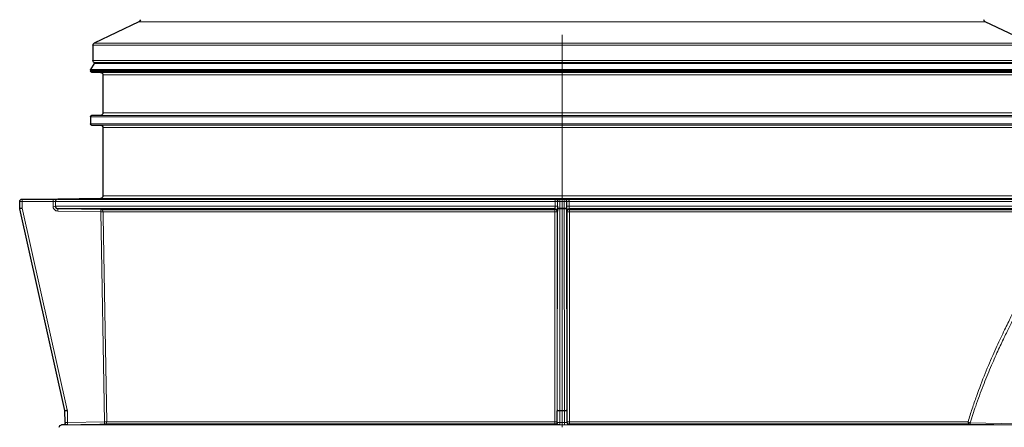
# Model space of a CAD drawing. Header units: millimetres. Extents: x -8866 to 77461, y -114325 to -28406.
# Tile 6 of 37: x 12791 to 12833, y -37523 to -37506. Entities that reach past the tile are written whole.
import ezdxf

# ---------------------------------------------------------------- set-up
doc = ezdxf.new("R2010")
doc.units = ezdxf.units.MM
doc.linetypes.add('CENTERX2', pattern=[20.32, 12.7, -2.54, 2.54, -2.54])
doc.linetypes.add('DASHDOT', pattern=[25.4, 12.7, -6.35, 0, -6.35])
doc.layers.add('0O', color=7, linetype='Continuous', lineweight=18)
doc.layers.add('6', color=2, linetype='Continuous', lineweight=25)

# ---------------------------------------------------------------- blocks, each defined once
blk = doc.blocks.new('s4')
at = {"color": 7, "linetype": 'CENTERX2', "lineweight": 18, "ltscale": 0.5}
blk.add_line((9228.023, -37475.331), (9228.023, -37615.431), dxfattribs=at)
at = {"color": 8, "linetype": 'Continuous', "lineweight": 18}
for p, q in [((9210.216, -37596.708), (9243.881, -37596.708)), ((9243.881, -37596.708), (9245.83, -37596.708)), ((9208.273, -37597.695), (9245.612, -37597.695)), ((9247.716, -37597.604), (9208.33, -37597.604)), ((9245.612, -37597.695), (9247.773, -37597.695)), ((9247.773, -37598.331), (9208.273, -37598.331)), ((9208.173, -37598.745), (9247.873, -37598.745)), ((9208.173, -37598.782), (9247.873, -37598.782)), ((9208.18, -37598.72), (9247.867, -37598.72)), ((9208.332, -37598.456), (9247.715, -37598.456)), ((9208.223, -37598.832), (9247.824, -37598.832)), ((9208.598, -37598.839), (9247.449, -37598.839)), ((9208.696, -37598.939), (9247.35, -37598.939)), ((9208.173, -37600.699), (9247.873, -37600.699)), ((9208.223, -37600.649), (9247.824, -37600.649)), ((9208.598, -37600.642), (9247.449, -37600.642)), ((9208.696, -37600.542), (9247.35, -37600.542)), ((9208.173, -37601), (9247.873, -37601)), ((9208.223, -37601.05), (9247.824, -37601.05)), ((9208.598, -37601.057), (9247.449, -37601.057)), ((9208.696, -37601.157), (9247.35, -37601.157)), ((9208.598, -37604.133), (9247.449, -37604.133)), ((9247.35, -37604.033), (9208.696, -37604.033)), ((9227.932, -37604.265), (9227.932, -37604.165)), ((9228.115, -37604.265), (9228.115, -37604.165)), ((9206.698, -37604.265), (9227.727, -37604.265)), ((9227.727, -37604.468), (9206.698, -37604.468)), ((9227.727, -37604.265), (9227.727, -37604.468)), ((9227.832, -37604.553), (9227.823, -37613.033)), ((9227.825, -37604.265), (9227.832, -37604.265)), ((9227.825, -37604.468), (9227.825, -37604.265)), ((9227.832, -37604.265), (9227.832, -37604.553)), ((9227.923, -37613.055), (9227.932, -37604.575)), ((9227.932, -37604.553), (9227.932, -37604.265)), ((9227.932, -37604.265), (9228.115, -37604.265)), ((9228.115, -37604.553), (9227.932, -37604.553)), ((9227.932, -37604.575), (9227.932, -37604.553)), ((9227.932, -37604.575), (9228.115, -37604.575)), ((9228.115, -37604.265), (9228.115, -37604.553)), ((9228.115, -37604.575), (9228.115, -37604.553)), ((9228.115, -37604.575), (9228.124, -37613.055)), ((9228.215, -37604.553), (9228.215, -37604.265)), ((9228.215, -37604.265), (9228.222, -37604.265)), ((9228.224, -37613.033), (9228.215, -37604.553)), ((9228.222, -37604.265), (9228.222, -37604.468)), ((9228.32, -37604.468), (9228.32, -37604.265)), ((9228.32, -37604.265), (9249.348, -37604.265)), ((9249.348, -37604.468), (9228.32, -37604.468)), ((9250.751, -37604.553), (9248.85, -37613.033)), ((9249.348, -37604.265), (9249.348, -37604.468)), ((9249.448, -37604.468), (9249.448, -37604.265)), ((9249.448, -37604.265), (9250.751, -37604.265)), ((9250.751, -37604.265), (9250.751, -37604.553)), ((9208.709, -37604.698), (9227.716, -37604.698)), ((9227.815, -37604.7), (9227.824, -37604.668)), ((9227.815, -37613.533), (9227.815, -37604.7)), ((9228.223, -37604.668), (9228.232, -37604.7)), ((9228.232, -37604.7), (9228.232, -37613.533)), ((9228.33, -37604.698), (9247.338, -37604.698)), ((9247.283, -37613.533), (9247.438, -37604.7)), ((9247.438, -37604.7), (9249.251, -37604.668)), ((9228.124, -37613.055), (9227.923, -37613.055)), ((9227.923, -37613.075), (9228.124, -37613.075)), ((9227.923, -37613.562), (9227.923, -37613.075)), ((9228.124, -37613.075), (9228.124, -37613.562)), ((9248.845, -37613.073), (9248.837, -37613.56)), ((9210.846, -37613.582), (9208.856, -37613.613)), ((9208.857, -37613.665), (9210.848, -37613.633)), ((9249.086, -37613.665), (9208.857, -37613.665)), ((9227.716, -37613.531), (9210.935, -37613.531)), ((9227.823, -37613.56), (9227.815, -37613.533)), ((9228.124, -37613.562), (9227.923, -37613.562)), ((9227.923, -37613.664), (9228.124, -37613.664)), ((9228.232, -37613.533), (9228.224, -37613.56)), ((9247.184, -37613.531), (9228.33, -37613.531)), ((9248.837, -37613.56), (9247.283, -37613.533))]:
    blk.add_line(p, q, dxfattribs=at)
at = {"color": 7, "linetype": 'CENTERX2', "lineweight": 18}
blk.add_line((9228.023, -37674.431), (9228.023, -37597.431), dxfattribs=at)
at = {"color": 7, "linetype": 'Continuous', "lineweight": 25}
for p, q in [((9208.373, -37598.431), (9247.673, -37598.431)), ((9208.375, -37598.431), (9247.671, -37598.431)), ((9227.724, -37604.165), (9206.797, -37604.165)), ((9227.754, -37604.165), (9227.724, -37604.165)), ((9227.932, -37604.165), (9227.925, -37604.165)), ((9228.115, -37604.165), (9227.932, -37604.165)), ((9228.122, -37604.165), (9228.115, -37604.165)), ((9228.323, -37604.165), (9228.293, -37604.165)), ((9249.25, -37604.165), (9228.323, -37604.165)), ((9206.797, -37604.568), (9227.724, -37604.568)), ((9227.715, -37604.6), (9208.61, -37604.6)), ((9228.323, -37604.568), (9249.25, -37604.568)), ((9247.436, -37604.6), (9228.332, -37604.6)), ((9227.823, -37613.073), (9227.823, -37613.56)), ((9228.224, -37613.56), (9228.224, -37613.073)), ((9210.848, -37613.633), (9227.715, -37613.633)), ((9228.332, -37613.633), (9247.282, -37613.633))]:
    blk.add_line(p, q, dxfattribs=at)
at = {"color": 8, "linetype": 'Continuous', "lineweight": 18, "flags": 128}
for points in [[(9227.724, -37604.568), (9227.723, -37604.571), (9227.719, -37604.585), (9227.715, -37604.6)], [(9227.727, -37604.468), (9227.746, -37604.468), (9227.764, -37604.468), (9227.781, -37604.468), (9227.796, -37604.468), (9227.809, -37604.468), (9227.818, -37604.468), (9227.823, -37604.468), (9227.825, -37604.468)], [(9227.832, -37604.265), (9227.834, -37604.265), (9227.84, -37604.265), (9227.849, -37604.265), (9227.862, -37604.265), (9227.877, -37604.265), (9227.894, -37604.265), (9227.913, -37604.265), (9227.932, -37604.265)], [(9227.832, -37604.553), (9227.834, -37604.553), (9227.84, -37604.553), (9227.849, -37604.553), (9227.862, -37604.553), (9227.877, -37604.553), (9227.894, -37604.553), (9227.913, -37604.553), (9227.932, -37604.553)], [(9228.115, -37604.265), (9228.134, -37604.265), (9228.153, -37604.265), (9228.17, -37604.265), (9228.185, -37604.265), (9228.198, -37604.265), (9228.207, -37604.265), (9228.213, -37604.265), (9228.215, -37604.265)], [(9228.115, -37604.553), (9228.134, -37604.553), (9228.153, -37604.553), (9228.17, -37604.553), (9228.185, -37604.553), (9228.198, -37604.553), (9228.207, -37604.553), (9228.213, -37604.553), (9228.215, -37604.553)], [(9228.32, -37604.468), (9228.301, -37604.468), (9228.282, -37604.468), (9228.265, -37604.468), (9228.251, -37604.468), (9228.238, -37604.468), (9228.229, -37604.468), (9228.224, -37604.468), (9228.222, -37604.468)], [(9228.332, -37604.6), (9228.331, -37604.596), (9228.327, -37604.582), (9228.323, -37604.568)], [(9249.25, -37604.568), (9249.05, -37604.571), (9248.25, -37604.585), (9247.436, -37604.6)], [(9250.751, -37604.265), (9250.77, -37604.265), (9250.789, -37604.265), (9250.806, -37604.265), (9250.821, -37604.265), (9250.834, -37604.265), (9250.843, -37604.265), (9250.849, -37604.265), (9250.85, -37604.265)], [(9250.751, -37604.553), (9250.77, -37604.553), (9250.789, -37604.553), (9250.806, -37604.553), (9250.821, -37604.553), (9250.834, -37604.553), (9250.843, -37604.553), (9250.849, -37604.553), (9250.85, -37604.553)], [(9227.716, -37604.698), (9227.716, -37604.898), (9227.716, -37605.698), (9227.716, -37608.897), (9227.716, -37613.531)], [(9228.33, -37613.531), (9228.33, -37613.331), (9228.33, -37612.532), (9228.33, -37609.332), (9228.33, -37604.698)], [(9247.338, -37604.698), (9247.335, -37604.898), (9247.321, -37605.698), (9247.265, -37608.897), (9247.184, -37613.531)], [(9247.338, -37604.698), (9247.34, -37604.698), (9247.346, -37604.698), (9247.355, -37604.698), (9247.368, -37604.698), (9247.383, -37604.699), (9247.4, -37604.699), (9247.418, -37604.699), (9247.438, -37604.7)], [(9248.945, -37613.075), (9248.943, -37613.075), (9248.937, -37613.075), (9248.928, -37613.074), (9248.915, -37613.074), (9248.9, -37613.074), (9248.883, -37613.074), (9248.865, -37613.073), (9248.845, -37613.073)], [(9227.715, -37613.633), (9227.716, -37613.637), (9227.72, -37613.651), (9227.723, -37613.66)], [(9227.923, -37613.664), (9227.923, -37613.661), (9227.923, -37613.655), (9227.923, -37613.646), (9227.923, -37613.633), (9227.923, -37613.618), (9227.923, -37613.6), (9227.923, -37613.581), (9227.923, -37613.562)], [(9228.124, -37613.664), (9228.124, -37613.661), (9228.124, -37613.655), (9228.124, -37613.646), (9228.124, -37613.633), (9228.124, -37613.618), (9228.124, -37613.6), (9228.124, -37613.581), (9228.124, -37613.562)], [(9228.324, -37613.66), (9228.325, -37613.657), (9228.329, -37613.643), (9228.332, -37613.633)], [(9247.184, -37613.531), (9247.186, -37613.531), (9247.192, -37613.532), (9247.201, -37613.532), (9247.214, -37613.532), (9247.229, -37613.532), (9247.246, -37613.532), (9247.264, -37613.533), (9247.283, -37613.533)], [(9247.282, -37613.633), (9247.482, -37613.637), (9248.282, -37613.651), (9248.835, -37613.66)]]:
    blk.add_lwpolyline(points, dxfattribs=at)
at = {"color": 7, "linetype": 'Continuous', "lineweight": 25}
for centre, start, end in [((9210.173, -37596.618), 295.4077, 0), ((9245.873, -37596.618), 180, 244.5923), ((9227.925, -37604.265), 89.9974, 180.0061), ((9227.932, -37604.265), 89.9974, 180.0061), ((9228.122, -37604.265), 359.9939, 90.0026), ((9227.724, -37604.668), 43.9287, 89.9733), ((9228.323, -37604.668), 90.0149, 179.9856), ((9228.324, -37613.56), 179.9997, 221.571)]:
    blk.add_arc(centre, 0.1, start, end, dxfattribs=at)
at = {"color": 8, "linetype": 'Continuous', "lineweight": 18}
for centre, radius, start, end in [((9227.923, -37604.24), 0.185, 155.895, 187.6051), ((9228.115, -37604.265), 0.1, 359.9939, 90.0026), ((9228.124, -37604.24), 0.185, 352.3949, 24.105), ((9244.657, -37604.24), 4.791, 359.7017, 0.8976), ((9246, -37604.239), 4.751, 359.6966, 0.9027), ((9227.715, -37604.7), 0.1, 0.0183, 89.9795), ((9226.115, -37604.674), 1.601, 359.1528, 2.6686), ((9227.724, -37604.668), 0.1, 0.0088, 43.9274), ((9227.909, -37604.443), 0.134, 235.2423, 280.0859), ((9228.138, -37604.443), 0.134, 259.9141, 304.7577), ((9228.332, -37604.7), 0.1, 90.0205, 179.9817), ((9229.932, -37604.674), 1.601, 177.3314, 180.8472), ((9247.438, -37604.7), 0.1, 91.0055, 179.0023), ((9252.22, -37604.591), 4.784, 180.1006, 181.2981), ((9254.017, -37604.56), 4.767, 180.0994, 181.3011), ((9249.398, -37603.797), 0.673, 265.767, 274.2398), ((9245.789, -37626.802), 22.795, 77.1768, 77.4268), ((9227.74, -37606.126), 1.429, 87.0163, 90.9642), ((9228.306, -37606.126), 1.429, 89.0358, 92.9837), ((9227.899, -37612.922), 0.134, 235.2517, 280.0764), ((9227.898, -37611.622), 1.453, 267.0334, 270.9792), ((9228.147, -37612.922), 0.134, 259.9236, 304.7483), ((9228.149, -37611.622), 1.453, 269.0208, 272.9666), ((9249.045, -37613.076), 0.2, 167.3635, 179), ((9244.015, -37634.716), 22.216, 77.1735, 77.4301), ((9210.819, -37613.43), 0.155, 280.2994, 318.979), ((9211.986, -37613.573), 1.14, 180.4664, 183.031), ((9210.84, -37613.538), 0.0955, 274.6098, 3.9277), ((9226.053, -37613.557), 1.663, 357.3606, 0.8664), ((9227.715, -37613.533), 0.1, 270.0192, 359.9968), ((9227.74, -37614.959), 1.428, 87.0159, 90.9644), ((9227.723, -37613.56), 0.1, 270.0118, 359.9993), ((9228.306, -37614.959), 1.428, 89.0356, 92.9841), ((9228.332, -37613.533), 0.1, 180.0032, 269.9808), ((9228.324, -37613.56), 0.1, 221.5685, 269.9872), ((9229.993, -37613.557), 1.663, 179.1336, 182.6394), ((9247.284, -37613.533), 0.1, 178.9968, 268.994), ((9252.051, -37613.641), 4.769, 178.6992, 179.9007), ((9253.604, -37613.668), 4.769, 178.7, 179.9015)]:
    blk.add_arc(centre, radius, start, end, dxfattribs=at)
at = {"color": 8, "linetype": 'Continuous', "lineweight": 18, "extrusion": (0, 0, -1)}
for centre, major_axis, ratio, start_param, end_param in [((9227.824, -37613.076), (0, 0.2), 0.005235, 4.729843, 4.932938), ((9227.924, -37613.076), (0, 0.1), 0.01047, 4.729844, 4.93294), ((9228.123, -37613.076), (0, 0.1), 0.01047, 1.350246, 1.553341), ((9228.223, -37613.076), (0, 0.2), 0.005235, 1.350247, 1.553343)]:
    blk.add_ellipse(centre, major_axis=major_axis, ratio=ratio, start_param=start_param, end_param=end_param, dxfattribs=at)
at = {"color": 8, "linetype": 'Continuous', "lineweight": 18}
for points, knots in [([(9227.724, -37604.165), (9227.724, -37604.165), (9227.724, -37604.165), (9227.724, -37604.165), (9227.724, -37604.165), (9227.724, -37604.165), (9227.725, -37604.165), (9227.725, -37604.165), (9227.725, -37604.165), (9227.726, -37604.168), (9227.726, -37604.173), (9227.726, -37604.184), (9227.726, -37604.199), (9227.727, -37604.226), (9227.727, -37604.248), (9227.727, -37604.265)], [0, 0, 0, 0, 0.000088, 0.000204, 0.000424, 0.001231, 0.004404, 0.017029, 0.067528, 0.168714, 0.269898, 0.371086, 0.575392, 0.688604, 1, 1, 1, 1]), ([(9227.724, -37604.165), (9227.724, -37604.165), (9227.725, -37604.166), (9227.725, -37604.178), (9227.726, -37604.201), (9227.727, -37604.231), (9227.727, -37604.253), (9227.727, -37604.265)], [0, 0, 0, 0, 0.131749, 0.348902, 0.565988, 0.783026, 1, 1, 1, 1]), ([(9228.32, -37604.265), (9228.32, -37604.248), (9228.32, -37604.226), (9228.32, -37604.199), (9228.321, -37604.184), (9228.321, -37604.173), (9228.321, -37604.168), (9228.322, -37604.165), (9228.322, -37604.165), (9228.322, -37604.165), (9228.322, -37604.165), (9228.323, -37604.165), (9228.323, -37604.165), (9228.323, -37604.165), (9228.323, -37604.165), (9228.323, -37604.165)], [0, 0, 0, 0, 0.311396, 0.424608, 0.628914, 0.730102, 0.831286, 0.932472, 0.982971, 0.995596, 0.998769, 0.999576, 0.999796, 0.999912, 1, 1, 1, 1]), ([(9228.32, -37604.265), (9228.32, -37604.253), (9228.32, -37604.231), (9228.321, -37604.201), (9228.321, -37604.178), (9228.322, -37604.166), (9228.322, -37604.165), (9228.323, -37604.165)], [0, 0, 0, 0, 0.216974, 0.434012, 0.651098, 0.868251, 1, 1, 1, 1]), ([(9249.25, -37604.165), (9249.25, -37604.165), (9249.25, -37604.165), (9249.25, -37604.165), (9249.25, -37604.165), (9249.25, -37604.165), (9249.251, -37604.165), (9249.255, -37604.165), (9249.263, -37604.165), (9249.276, -37604.168), (9249.291, -37604.173), (9249.309, -37604.184), (9249.325, -37604.199), (9249.343, -37604.226), (9249.346, -37604.248), (9249.348, -37604.265)], [0, 0, 0, 0, 0.000088, 0.000204, 0.000424, 0.001231, 0.004404, 0.01703, 0.067528, 0.168715, 0.269899, 0.371089, 0.575422, 0.688602, 1, 1, 1, 1]), ([(9249.25, -37604.165), (9249.257, -37604.165), (9249.275, -37604.166), (9249.302, -37604.178), (9249.328, -37604.201), (9249.345, -37604.231), (9249.347, -37604.253), (9249.348, -37604.265)], [0, 0, 0, 0, 0.131749, 0.348902, 0.565988, 0.783026, 1, 1, 1, 1]), ([(9227.727, -37604.468), (9227.727, -37604.479), (9227.727, -37604.502), (9227.726, -37604.532), (9227.726, -37604.554), (9227.725, -37604.566), (9227.724, -37604.567), (9227.724, -37604.568)], [0, 0, 0, 0, 0.2170103, 0.4340117, 0.6510955, 0.868252, 1, 1, 1, 1]), ([(9227.727, -37604.265), (9227.73, -37604.265), (9227.735, -37604.265), (9227.739, -37604.265), (9227.74, -37604.265)], [0, 0, 0, 0, 0.823088, 1, 1, 1, 1]), ([(9227.74, -37604.265), (9227.742, -37604.265), (9227.755, -37604.265), (9227.779, -37604.265), (9227.804, -37604.265), (9227.822, -37604.265), (9227.824, -37604.265), (9227.825, -37604.265)], [0, 0, 0, 0, 0.049917, 0.287439, 0.524958, 0.762482, 1, 1, 1, 1]), ([(9228.222, -37604.265), (9228.223, -37604.265), (9228.225, -37604.265), (9228.242, -37604.265), (9228.268, -37604.265), (9228.291, -37604.265), (9228.305, -37604.265), (9228.307, -37604.265)], [0, 0, 0, 0, 0.237518, 0.475042, 0.712561, 0.950083, 1, 1, 1, 1]), ([(9228.307, -37604.265), (9228.308, -37604.265), (9228.312, -37604.265), (9228.317, -37604.265), (9228.32, -37604.265)], [0, 0, 0, 0, 0.176912, 1, 1, 1, 1]), ([(9228.323, -37604.568), (9228.322, -37604.567), (9228.322, -37604.564), (9228.321, -37604.546), (9228.32, -37604.521), (9228.32, -37604.493), (9228.32, -37604.475), (9228.32, -37604.468)], [0, 0, 0, 0, 0.217213, 0.434389, 0.651527, 0.868564, 1, 1, 1, 1]), ([(9249.251, -37604.668), (9249.277, -37604.667), (9249.303, -37604.662), (9249.339, -37604.647), (9249.35, -37604.64), (9249.372, -37604.626), (9249.381, -37604.617), (9249.4, -37604.599), (9249.408, -37604.589), (9249.422, -37604.567), (9249.428, -37604.556), (9249.438, -37604.532), (9249.442, -37604.519), (9249.447, -37604.494), (9249.448, -37604.481), (9249.448, -37604.468)], [0, 0, 0, 0, 0.25, 0.25, 0.375, 0.375, 0.5, 0.5, 0.625, 0.625, 0.75, 0.75, 0.875, 0.875, 1, 1, 1, 1]), ([(9249.349, -37604.265), (9249.35, -37604.265), (9249.352, -37604.265), (9249.362, -37604.265), (9249.384, -37604.265), (9249.414, -37604.265), (9249.437, -37604.265), (9249.448, -37604.265)], [0, 0, 0, 0, 0.049917, 0.287439, 0.524958, 0.762482, 1, 1, 1, 1]), ([(9208.674, -37608.536), (9208.686, -37608.558), (9208.709, -37608.601), (9208.817, -37608.802), (9208.971, -37609.096), (9209.173, -37609.492), (9209.412, -37609.976), (9209.685, -37610.557), (9209.987, -37611.236), (9210.303, -37612.012), (9210.595, -37612.797), (9210.77, -37613.343), (9210.846, -37613.582)], [0, 0, 0, 0, 0.099614, 0.199587, 0.299238, 0.398551, 0.498162, 0.597523, 0.703941, 0.810652, 0.917076, 1, 1, 1, 1]), ([(9210.935, -37613.531), (9210.879, -37613.345), (9210.821, -37613.163), (9210.732, -37612.896), (9210.702, -37612.807), (9210.642, -37612.633), (9210.612, -37612.547), (9210.461, -37612.124), (9210.338, -37611.804), (9210.094, -37611.199), (9209.972, -37610.915), (9209.795, -37610.515), (9209.737, -37610.386), (9209.625, -37610.14), (9209.57, -37610.023), (9209.412, -37609.689), (9209.314, -37609.489), (9209.182, -37609.224), (9209.14, -37609.142), (9209.082, -37609.027), (9209.064, -37608.99), (9209.028, -37608.92), (9209.011, -37608.887), (9208.93, -37608.73), (9208.878, -37608.632), (9208.804, -37608.491), (9208.781, -37608.448), (9208.774, -37608.434)], [0, 0, 0, 0, 0.0625, 0.0625, 0.09375, 0.09375, 0.125, 0.125, 0.25, 0.25, 0.375, 0.375, 0.4375, 0.4375, 0.5, 0.5, 0.625, 0.625, 0.6875, 0.6875, 0.71875, 0.71875, 0.75, 0.75, 0.875, 0.875, 1, 1, 1, 1]), ([(9227.723, -37613.66), (9227.725, -37613.661), (9227.73, -37613.661), (9227.765, -37613.662), (9227.816, -37613.663), (9227.872, -37613.664), (9227.908, -37613.664), (9227.923, -37613.664)], [0, 0, 0, 0, 0.2154157, 0.4308346, 0.6462441, 0.8616487, 1, 1, 1, 1]), ([(9227.923, -37613.562), (9227.916, -37613.562), (9227.897, -37613.562), (9227.869, -37613.562), (9227.844, -37613.561), (9227.826, -37613.561), (9227.824, -37613.56), (9227.823, -37613.56)], [0, 0, 0, 0, 0.138356, 0.353768, 0.569177, 0.784589, 1, 1, 1, 1]), ([(9228.224, -37613.56), (9228.223, -37613.56), (9228.222, -37613.561), (9228.21, -37613.561), (9228.188, -37613.562), (9228.158, -37613.562), (9228.135, -37613.562), (9228.124, -37613.562)], [0, 0, 0, 0, 0.138356, 0.353766, 0.569181, 0.784591, 1, 1, 1, 1]), ([(9228.253, -37613.663), (9228.268, -37613.663), (9228.298, -37613.662), (9228.32, -37613.661), (9228.323, -37613.66), (9228.324, -37613.66)], [0, 0, 0, 0, 0.3537207, 0.7472412, 1, 1, 1, 1]), ([(9248.936, -37613.562), (9248.936, -37613.562), (9248.934, -37613.562), (9248.923, -37613.562), (9248.9, -37613.561), (9248.87, -37613.561), (9248.848, -37613.56), (9248.837, -37613.56)], [0, 0, 0, 0, 0.138356, 0.353768, 0.569177, 0.784589, 1, 1, 1, 1])]:
    blk.add_open_spline(points, degree=3, knots=knots, dxfattribs=at)
at = {"color": 7, "linetype": 'Continuous', "lineweight": 25}
for points, knots in [([(9227.914, -37604.165), (9227.914, -37604.165), (9227.91, -37604.165), (9227.882, -37604.165), (9227.833, -37604.165), (9227.786, -37604.165), (9227.759, -37604.165), (9227.754, -37604.165)], [0, 0, 0, 0, 0.009179, 0.31783, 0.626479, 0.935133, 1, 1, 1, 1]), ([(9228.293, -37604.165), (9228.288, -37604.165), (9228.261, -37604.165), (9228.214, -37604.165), (9228.165, -37604.165), (9228.137, -37604.165), (9228.133, -37604.165), (9228.133, -37604.165)], [0, 0, 0, 0, 0.064867, 0.373521, 0.68217, 0.990821, 1, 1, 1, 1]), ([(9227.824, -37604.668), (9227.824, -37604.667), (9227.825, -37604.662), (9227.825, -37604.647), (9227.825, -37604.64), (9227.825, -37604.626), (9227.825, -37604.617), (9227.825, -37604.599), (9227.825, -37604.589), (9227.825, -37604.567), (9227.825, -37604.556), (9227.825, -37604.532), (9227.825, -37604.519), (9227.825, -37604.494), (9227.825, -37604.481), (9227.825, -37604.468)], [0, 0, 0, 0, 0.25, 0.25, 0.375, 0.375, 0.5, 0.5, 0.625, 0.625, 0.75, 0.75, 0.875, 0.875, 1, 1, 1, 1]), ([(9228.222, -37604.468), (9228.222, -37604.494), (9228.222, -37604.52), (9228.222, -37604.556), (9228.222, -37604.567), (9228.222, -37604.589), (9228.222, -37604.599), (9228.222, -37604.617), (9228.222, -37604.626), (9228.222, -37604.64), (9228.222, -37604.647), (9228.222, -37604.657), (9228.222, -37604.661), (9228.222, -37604.666), (9228.222, -37604.668), (9228.223, -37604.668)], [0, 0, 0, 0, 0.25, 0.25, 0.375, 0.375, 0.5, 0.5, 0.625, 0.625, 0.75, 0.75, 0.875, 0.875, 1, 1, 1, 1]), ([(9249.348, -37604.468), (9249.347, -37604.479), (9249.345, -37604.502), (9249.328, -37604.532), (9249.302, -37604.554), (9249.275, -37604.566), (9249.257, -37604.567), (9249.25, -37604.568)], [0, 0, 0, 0, 0.2170103, 0.4340117, 0.6510955, 0.868252, 1, 1, 1, 1]), ([(9228.124, -37613.664), (9228.146, -37613.664), (9228.19, -37613.664), (9228.236, -37613.663), (9228.252, -37613.663), (9228.253, -37613.663)], [0, 0, 0, 0, 0.475932, 0.951875, 1, 1, 1, 1]), ([(9248.835, -37613.66), (9248.858, -37613.661), (9248.903, -37613.661), (9248.963, -37613.662), (9249.008, -37613.663), (9249.031, -37613.664), (9249.033, -37613.664), (9249.034, -37613.664)], [0, 0, 0, 0, 0.2154157, 0.4308346, 0.6462441, 0.8616487, 1, 1, 1, 1])]:
    blk.add_open_spline(points, degree=3, knots=knots, dxfattribs=at)
at = {"layer": '6', "linetype": 'Continuous', "lineweight": 25}
blk.add_line((9208.33, -37597.604), (9210.216, -37596.708), dxfattribs=at)
at = {"layer": '6'}
for p, q in [((9245.83, -37596.708), (9247.716, -37597.604)), ((9247.773, -37597.695), (9247.773, -37598.331)), ((9247.715, -37598.456), (9247.867, -37598.72)), ((9247.873, -37598.745), (9247.873, -37598.782)), ((9247.35, -37598.939), (9247.35, -37600.542)), ((9247.824, -37598.832), (9247.449, -37598.839)), ((9247.449, -37600.642), (9247.824, -37600.649)), ((9247.873, -37600.699), (9247.873, -37601)), ((9247.35, -37601.157), (9247.35, -37604.033)), ((9247.824, -37601.05), (9247.449, -37601.057)), ((9247.449, -37604.133), (9249.252, -37604.165)), ((9249.25, -37604.165), (9249.25, -37604.165)), ((9250.75, -37604.165), (9249.447, -37604.165)), ((9248.947, -37613.055), (9250.848, -37604.575)), ((9250.85, -37604.553), (9250.85, -37604.265)), ((9248.936, -37613.562), (9248.945, -37613.075)), ((9249.034, -37613.664), (9249.086, -37613.665))]:
    blk.add_line(p, q, dxfattribs=at)
for centre, radius, start, end in [((9247.673, -37597.695), 0.1, 0, 64.5923), ((9247.673, -37598.331), 0.1, 270, 0), ((9247.671, -37598.481), 0.05, 30, 90), ((9247.823, -37598.782), 0.05, 271, 0), ((9247.823, -37598.745), 0.05, 0, 30), ((9247.45, -37598.939), 0.1, 91, 180), ((9247.45, -37600.542), 0.1, 180, 269), ((9247.823, -37600.699), 0.05, 0, 89), ((9247.45, -37601.157), 0.1, 91, 180), ((9247.823, -37601), 0.05, 271, 0), ((9247.45, -37604.033), 0.1, 180, 269), ((9250.75, -37604.265), 0.1, 0, 90), ((9250.75, -37604.553), 0.1, 347.3635, 0), ((9249.045, -37613.076), 0.1, 167.3635, 179), ((9249.036, -37613.564), 0.1, 179, 269), ((9249.085, -37613.765), 0.1, 0, 89)]:
    blk.add_arc(centre, radius, start, end, dxfattribs=at)
for points, knots in [([(9249.447, -37604.165), (9249.425, -37604.165), (9249.38, -37604.165), (9249.32, -37604.165), (9249.293, -37604.165), (9249.279, -37604.165)], [0, 0, 0, 0, 0.335938, 0.671872, 1, 1, 1, 1]), ([(9249.348, -37604.265), (9249.349, -37604.265), (9249.349, -37604.265), (9249.349, -37604.265), (9249.349, -37604.265)], [0, 0, 0, 0, 0.823088, 1, 1, 1, 1])]:
    blk.add_open_spline(points, degree=3, knots=knots, dxfattribs=at)

msp = doc.modelspace()

# ---------------------------------------------------------------- block references
at = {"layer": '0O', "linetype": 'DASHDOT', "xscale": -1}
msp.add_blockref('s4', (22042.054, 90.734), dxfattribs=at)

doc.saveas('drawing.dxf')
